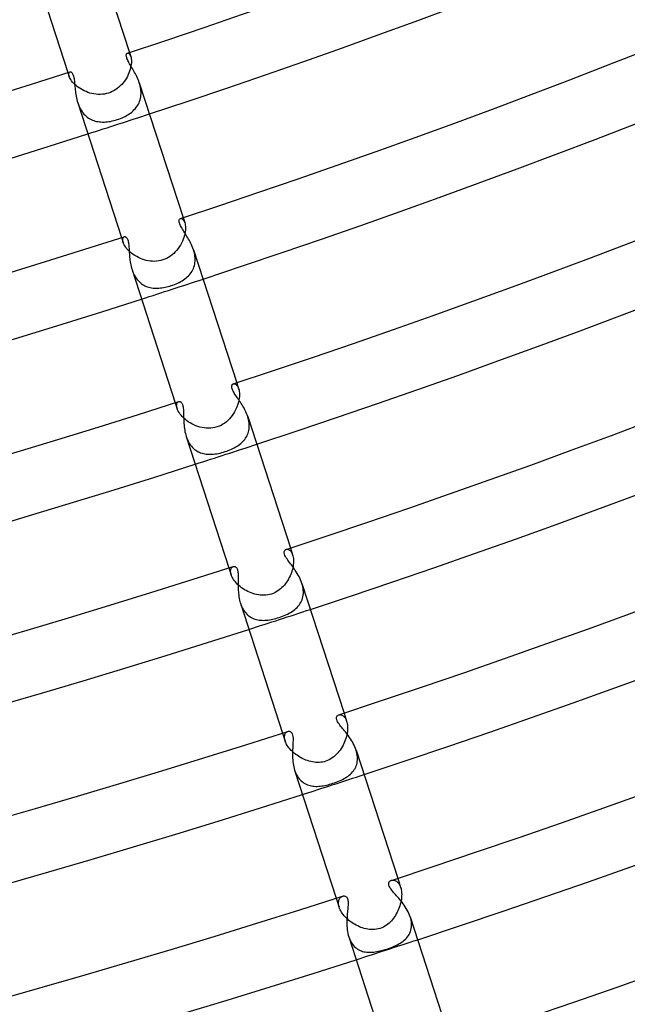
# Model space of a CAD drawing. Header units: millimetres. Extents: x -660 to 660, y -630 to 630.
# Tile 50 of 125: x 154 to 191, y -546 to -485. Entities that reach past the tile are written whole.
import ezdxf

# ---------------------------------------------------------------- set-up
doc = ezdxf.new("R2010")
doc.units = ezdxf.units.MM
doc.layers.add('HIDDEN', color=7, linetype='Continuous')
doc.layers.add('THICK', color=7, linetype='Continuous')

msp = doc.modelspace()

# ---------------------------------------------------------------- linework, layer by layer
at = {"layer": 'HIDDEN'}
for p, q in [((160.376, -487.55), (160.405, -487.546)), ((160.405, -487.546), (160.436, -487.553)), ((160.436, -487.553), (160.468, -487.572)), ((160.468, -487.572), (160.5, -487.601)), ((160.5, -487.601), (160.532, -487.642)), ((160.504, -487.508), (160.585, -487.759)), ((160.532, -487.642), (160.56, -487.694)), ((160.56, -487.694), (160.585, -487.759)), ((160.585, -487.759), (160.603, -487.822)), ((160.603, -487.822), (160.616, -487.892)), ((160.616, -487.892), (160.624, -487.97)), ((160.625, -488.147), (160.616, -488.243)), ((160.624, -487.97), (160.627, -488.055)), ((160.627, -488.055), (160.625, -488.147)), ((156.7, -488.744), (156.781, -488.995)), ((156.756, -488.868), (156.757, -488.816)), ((156.757, -488.816), (156.766, -488.774)), ((156.766, -488.774), (156.782, -488.74)), ((156.782, -488.74), (156.803, -488.717)), ((156.803, -488.717), (156.828, -488.703)), ((160.476, -488.771), (160.429, -488.879)), ((160.517, -488.662), (160.476, -488.771)), ((160.551, -488.554), (160.517, -488.662)), ((160.58, -488.447), (160.551, -488.554)), ((160.601, -488.344), (160.58, -488.447)), ((160.616, -488.243), (160.601, -488.344)), ((156.763, -488.927), (156.756, -488.868)), ((156.781, -488.994), (156.763, -488.927)), ((156.804, -489.056), (156.781, -488.994)), ((156.835, -489.122), (156.804, -489.056)), ((156.875, -489.191), (156.835, -489.122)), ((156.924, -489.263), (156.875, -489.191)), ((156.981, -489.337), (156.924, -489.263)), ((157.047, -489.411), (156.981, -489.337)), ((157.12, -489.485), (157.047, -489.411)), ((160.108, -489.393), (160.027, -489.486)), ((160.183, -489.296), (160.108, -489.393)), ((160.253, -489.196), (160.183, -489.296)), ((160.318, -489.092), (160.253, -489.196)), ((160.377, -488.986), (160.318, -489.092)), ((160.429, -488.879), (160.377, -488.986)), ((161.143, -489.482), (161.114, -489.384)), ((157.202, -489.558), (157.12, -489.485)), ((157.291, -489.63), (157.202, -489.558)), ((157.386, -489.698), (157.291, -489.63)), ((157.487, -489.763), (157.386, -489.698)), ((157.593, -489.825), (157.487, -489.763)), ((157.704, -489.881), (157.593, -489.825)), ((157.82, -489.933), (157.704, -489.881)), ((157.939, -489.978), (157.82, -489.933)), ((158.061, -490.018), (157.939, -489.978)), ((158.185, -490.051), (158.061, -490.018)), ((158.312, -490.076), (158.185, -490.051)), ((159.217, -490.02), (159.09, -490.056)), ((159.331, -489.978), (159.217, -490.02)), ((159.443, -489.929), (159.331, -489.978)), ((159.551, -489.871), (159.443, -489.929)), ((159.655, -489.807), (159.551, -489.871)), ((159.755, -489.736), (159.655, -489.807)), ((159.851, -489.658), (159.755, -489.736)), ((159.941, -489.575), (159.851, -489.658)), ((160.027, -489.486), (159.941, -489.575)), ((161.169, -489.58), (161.143, -489.482)), ((161.19, -489.679), (161.169, -489.58)), ((161.206, -489.777), (161.19, -489.679)), ((161.217, -489.876), (161.206, -489.777)), ((161.222, -489.974), (161.217, -489.876)), ((161.222, -490.072), (161.222, -489.974)), ((157.309, -490.621), (157.343, -490.718)), ((158.441, -490.095), (158.312, -490.076)), ((158.57, -490.105), (158.441, -490.095)), ((158.7, -490.106), (158.57, -490.105)), ((158.831, -490.099), (158.7, -490.106)), ((158.961, -490.082), (158.831, -490.099)), ((159.09, -490.056), (158.961, -490.082)), ((161.061, -490.701), (161.101, -490.618)), ((161.101, -490.618), (161.135, -490.533)), ((161.135, -490.533), (161.164, -490.445)), ((161.164, -490.445), (161.187, -490.355)), ((161.187, -490.355), (161.205, -490.263)), ((161.205, -490.263), (161.217, -490.169)), ((161.217, -490.169), (161.222, -490.072)), ((157.343, -490.718), (157.381, -490.815)), ((157.381, -490.815), (157.423, -490.908)), ((157.423, -490.908), (157.469, -490.998)), ((157.469, -490.998), (157.518, -491.085)), ((157.518, -491.085), (157.572, -491.168)), ((157.572, -491.168), (157.63, -491.247)), ((157.63, -491.247), (157.692, -491.321)), ((160.493, -491.311), (160.572, -491.255)), ((160.572, -491.255), (160.648, -491.195)), ((160.648, -491.195), (160.72, -491.133)), ((160.72, -491.133), (160.788, -491.069)), ((160.788, -491.069), (160.852, -491.001)), ((160.852, -491.001), (160.911, -490.93)), ((160.911, -490.93), (160.966, -490.857)), ((160.966, -490.857), (161.016, -490.78)), ((161.016, -490.78), (161.061, -490.701)), ((157.692, -491.321), (157.757, -491.39)), ((157.757, -491.39), (157.826, -491.454)), ((157.826, -491.454), (157.897, -491.513)), ((157.897, -491.513), (157.972, -491.566)), ((157.972, -491.566), (158.049, -491.614)), ((158.049, -491.614), (158.13, -491.656)), ((158.13, -491.656), (158.212, -491.694)), ((158.212, -491.694), (158.296, -491.725)), ((158.296, -491.725), (158.383, -491.752)), ((158.383, -491.752), (158.471, -491.774)), ((158.471, -491.774), (158.56, -491.791)), ((158.56, -491.791), (158.651, -491.804)), ((158.651, -491.804), (158.744, -491.812)), ((158.744, -491.812), (158.838, -491.815)), ((158.838, -491.815), (158.934, -491.815)), ((158.934, -491.815), (159.032, -491.81)), ((159.032, -491.81), (159.132, -491.801)), ((159.132, -491.801), (159.233, -491.788)), ((159.233, -491.788), (159.336, -491.771)), ((159.336, -491.771), (159.44, -491.75)), ((159.44, -491.75), (159.545, -491.725)), ((159.545, -491.725), (159.649, -491.697)), ((159.649, -491.697), (159.752, -491.665)), ((159.752, -491.665), (159.853, -491.63)), ((159.853, -491.63), (159.952, -491.593)), ((159.952, -491.593), (160.049, -491.553)), ((160.049, -491.553), (160.143, -491.51)), ((160.143, -491.51), (160.235, -491.464)), ((160.235, -491.464), (160.324, -491.416)), ((160.324, -491.416), (160.41, -491.365)), ((160.41, -491.365), (160.493, -491.311)), ((163.659, -497.787), (163.691, -497.782)), ((163.691, -497.782), (163.725, -497.787)), ((163.725, -497.787), (163.762, -497.802)), ((163.762, -497.802), (163.798, -497.827)), ((163.798, -497.827), (163.834, -497.863)), ((163.826, -497.732), (163.925, -498.039)), ((163.834, -497.863), (163.868, -497.911)), ((163.868, -497.911), (163.899, -497.969)), ((163.899, -497.969), (163.925, -498.038)), ((163.925, -498.038), (163.946, -498.113)), ((163.946, -498.113), (163.961, -498.196)), ((163.967, -498.492), (163.955, -498.602)), ((163.961, -498.196), (163.97, -498.288)), ((163.972, -498.387), (163.967, -498.492)), ((163.97, -498.288), (163.972, -498.387)), ((160.022, -498.968), (160.121, -499.275)), ((160.092, -499.078), (160.1, -499.028)), ((160.093, -499.136), (160.092, -499.078)), ((160.102, -499.202), (160.093, -499.136)), ((160.1, -499.028), (160.115, -498.986)), ((160.115, -498.986), (160.135, -498.953)), ((160.135, -498.953), (160.16, -498.929)), ((160.16, -498.929), (160.189, -498.914)), ((163.781, -499.193), (163.725, -499.311)), ((163.83, -499.073), (163.781, -499.193)), ((163.873, -498.954), (163.83, -499.073)), ((163.907, -498.835), (163.873, -498.954)), ((163.935, -498.717), (163.907, -498.835)), ((163.955, -498.602), (163.935, -498.717)), ((160.121, -499.274), (160.102, -499.202)), ((160.146, -499.342), (160.121, -499.274)), ((160.18, -499.412), (160.146, -499.342)), ((160.222, -499.486), (160.18, -499.412)), ((160.273, -499.562), (160.222, -499.486)), ((160.332, -499.64), (160.273, -499.562)), ((160.4, -499.718), (160.332, -499.64)), ((160.475, -499.794), (160.4, -499.718)), ((160.558, -499.87), (160.475, -499.794)), ((163.433, -499.754), (163.345, -499.854)), ((163.516, -499.649), (163.433, -499.754)), ((163.592, -499.539), (163.516, -499.649)), ((163.661, -499.427), (163.592, -499.539)), ((163.725, -499.311), (163.661, -499.427)), ((164.501, -499.816), (164.47, -499.716)), ((160.649, -499.944), (160.558, -499.87)), ((160.745, -500.015), (160.649, -499.944)), ((160.847, -500.082), (160.745, -500.015)), ((160.954, -500.145), (160.847, -500.082)), ((161.065, -500.203), (160.954, -500.145)), ((161.181, -500.255), (161.065, -500.203)), ((161.3, -500.302), (161.181, -500.255)), ((161.422, -500.343), (161.3, -500.302)), ((161.546, -500.378), (161.422, -500.343)), ((161.673, -500.405), (161.546, -500.378)), ((161.801, -500.424), (161.673, -500.405)), ((162.448, -500.39), (162.319, -500.416)), ((162.575, -500.354), (162.448, -500.39)), ((162.698, -500.308), (162.575, -500.354)), ((162.819, -500.253), (162.698, -500.308)), ((162.935, -500.189), (162.819, -500.253)), ((163.045, -500.116), (162.935, -500.189)), ((163.151, -500.035), (163.045, -500.116)), ((163.251, -499.948), (163.151, -500.035)), ((163.345, -499.854), (163.251, -499.948)), ((164.526, -499.917), (164.501, -499.816)), ((164.547, -500.018), (164.526, -499.917)), ((164.562, -500.119), (164.547, -500.018)), ((164.571, -500.219), (164.562, -500.119)), ((164.575, -500.32), (164.571, -500.219)), ((164.572, -500.419), (164.575, -500.32)), ((160.667, -500.953), (160.7, -501.048)), ((161.93, -500.435), (161.801, -500.424)), ((162.06, -500.438), (161.93, -500.435)), ((162.19, -500.431), (162.06, -500.438)), ((162.319, -500.416), (162.19, -500.431)), ((164.381, -501.044), (164.426, -500.963)), ((164.426, -500.963), (164.465, -500.879)), ((164.465, -500.879), (164.499, -500.792)), ((164.499, -500.792), (164.526, -500.702)), ((164.526, -500.702), (164.548, -500.61)), ((164.548, -500.61), (164.563, -500.515)), ((164.563, -500.515), (164.572, -500.419)), ((160.7, -501.048), (160.737, -501.141)), ((160.737, -501.141), (160.777, -501.232)), ((160.777, -501.232), (160.822, -501.319)), ((160.822, -501.319), (160.872, -501.404)), ((160.872, -501.404), (160.924, -501.484)), ((160.924, -501.484), (160.981, -501.56)), ((160.981, -501.56), (161.041, -501.63)), ((161.041, -501.63), (161.104, -501.696)), ((163.768, -501.637), (163.852, -501.583)), ((163.852, -501.583), (163.933, -501.526)), ((163.933, -501.526), (164.011, -501.466)), ((164.011, -501.466), (164.084, -501.403)), ((164.084, -501.403), (164.152, -501.337)), ((164.152, -501.337), (164.217, -501.269)), ((164.217, -501.269), (164.277, -501.197)), ((164.277, -501.197), (164.332, -501.122)), ((164.332, -501.122), (164.381, -501.044)), ((161.104, -501.696), (161.171, -501.757)), ((161.171, -501.757), (161.241, -501.814)), ((161.241, -501.814), (161.313, -501.864)), ((161.313, -501.864), (161.388, -501.91)), ((161.388, -501.91), (161.465, -501.95)), ((161.465, -501.95), (161.545, -501.985)), ((161.545, -501.985), (161.626, -502.015)), ((161.626, -502.015), (161.709, -502.041)), ((161.709, -502.041), (161.795, -502.061)), ((161.795, -502.061), (161.881, -502.077)), ((161.881, -502.077), (161.969, -502.089)), ((161.969, -502.089), (162.059, -502.097)), ((162.059, -502.097), (162.149, -502.1)), ((162.149, -502.1), (162.241, -502.1)), ((162.241, -502.1), (162.333, -502.095)), ((162.333, -502.095), (162.427, -502.087)), ((162.427, -502.087), (162.521, -502.076)), ((162.521, -502.076), (162.616, -502.061)), ((162.616, -502.061), (162.711, -502.043)), ((162.711, -502.043), (162.806, -502.022)), ((162.806, -502.022), (162.902, -501.998)), ((162.902, -501.998), (162.997, -501.972)), ((162.997, -501.972), (163.091, -501.943)), ((163.091, -501.943), (163.195, -501.907)), ((163.195, -501.907), (163.297, -501.869)), ((163.297, -501.869), (163.397, -501.828)), ((163.397, -501.828), (163.494, -501.784)), ((163.494, -501.784), (163.588, -501.738)), ((163.588, -501.738), (163.679, -501.689)), ((163.679, -501.689), (163.768, -501.637)), ((166.935, -508.026), (166.975, -508.019)), ((166.975, -508.019), (167.019, -508.024)), ((167.019, -508.024), (167.064, -508.041)), ((167.064, -508.041), (167.11, -508.071)), ((167.11, -508.071), (167.155, -508.114)), ((167.148, -507.956), (167.267, -508.322)), ((167.155, -508.114), (167.197, -508.17)), ((167.197, -508.17), (167.234, -508.239)), ((167.234, -508.239), (167.267, -508.321)), ((167.267, -508.321), (167.289, -508.402)), ((167.302, -508.913), (167.282, -509.031)), ((167.289, -508.402), (167.305, -508.49)), ((167.313, -508.799), (167.302, -508.913)), ((167.305, -508.49), (167.315, -508.586)), ((167.318, -508.689), (167.313, -508.799)), ((167.315, -508.586), (167.318, -508.689)), ((163.344, -509.192), (163.463, -509.558)), ((163.429, -509.345), (163.436, -509.288)), ((163.431, -509.409), (163.429, -509.345)), ((163.442, -509.48), (163.431, -509.409)), ((163.436, -509.288), (163.45, -509.238)), ((163.462, -509.558), (163.442, -509.48)), ((163.45, -509.238), (163.47, -509.197)), ((163.47, -509.197), (163.495, -509.163)), ((163.495, -509.163), (163.524, -509.139)), ((163.524, -509.139), (163.557, -509.124)), ((167.131, -509.515), (167.075, -509.634)), ((167.179, -509.393), (167.131, -509.515)), ((167.221, -509.272), (167.179, -509.393)), ((167.255, -509.15), (167.221, -509.272)), ((167.282, -509.031), (167.255, -509.15)), ((163.491, -509.634), (163.462, -509.558)), ((163.529, -509.713), (163.491, -509.634)), ((163.576, -509.795), (163.529, -509.713)), ((163.633, -509.879), (163.576, -509.795)), ((163.699, -509.964), (163.633, -509.879)), ((163.774, -510.048), (163.699, -509.964)), ((163.856, -510.131), (163.774, -510.048)), ((163.947, -510.212), (163.856, -510.131)), ((166.789, -510.082), (166.702, -510.184)), ((166.87, -509.976), (166.789, -510.082)), ((166.945, -509.866), (166.87, -509.976)), ((167.013, -509.752), (166.945, -509.866)), ((167.075, -509.634), (167.013, -509.752)), ((167.856, -510.141), (167.826, -510.044)), ((167.88, -510.239), (167.856, -510.141)), ((164.045, -510.29), (163.947, -510.212)), ((164.149, -510.364), (164.045, -510.29)), ((164.258, -510.434), (164.149, -510.364)), ((164.373, -510.499), (164.258, -510.434)), ((164.491, -510.558), (164.373, -510.499)), ((164.614, -510.611), (164.491, -510.558)), ((164.739, -510.657), (164.614, -510.611)), ((164.868, -510.697), (164.739, -510.657)), ((164.999, -510.729), (164.868, -510.697)), ((165.131, -510.752), (164.999, -510.729)), ((165.265, -510.767), (165.131, -510.752)), ((165.4, -510.773), (165.265, -510.767)), ((165.535, -510.769), (165.4, -510.773)), ((165.669, -510.754), (165.535, -510.769)), ((165.802, -510.729), (165.669, -510.754)), ((165.934, -510.692), (165.802, -510.729)), ((166.058, -510.646), (165.934, -510.692)), ((166.178, -510.59), (166.058, -510.646)), ((166.294, -510.525), (166.178, -510.59)), ((166.404, -510.45), (166.294, -510.525)), ((166.509, -510.368), (166.404, -510.45)), ((166.609, -510.279), (166.509, -510.368)), ((166.702, -510.184), (166.609, -510.279)), ((167.9, -510.336), (167.88, -510.239)), ((167.914, -510.432), (167.9, -510.336)), ((167.922, -510.529), (167.914, -510.432)), ((167.914, -510.811), (167.922, -510.719)), ((167.925, -510.624), (167.922, -510.529)), ((167.922, -510.719), (167.925, -510.624)), ((164.022, -511.281), (164.056, -511.377)), ((164.056, -511.377), (164.094, -511.471)), ((167.695, -511.388), (167.742, -511.314)), ((167.742, -511.314), (167.784, -511.236)), ((167.784, -511.236), (167.821, -511.156)), ((167.821, -511.156), (167.853, -511.074)), ((167.853, -511.074), (167.879, -510.989)), ((167.879, -510.989), (167.899, -510.901)), ((167.899, -510.901), (167.914, -510.811)), ((164.094, -511.471), (164.135, -511.562)), ((164.135, -511.562), (164.181, -511.649)), ((164.181, -511.649), (164.231, -511.731)), ((164.231, -511.731), (164.284, -511.81)), ((164.284, -511.81), (164.342, -511.884)), ((164.342, -511.884), (164.404, -511.954)), ((164.404, -511.954), (164.469, -512.018)), ((166.909, -512.023), (166.998, -511.978)), ((166.998, -511.978), (167.084, -511.93)), ((167.084, -511.93), (167.166, -511.88)), ((167.166, -511.88), (167.246, -511.828)), ((167.246, -511.828), (167.322, -511.773)), ((167.322, -511.773), (167.394, -511.715)), ((167.394, -511.715), (167.463, -511.655)), ((167.463, -511.655), (167.527, -511.593)), ((167.527, -511.593), (167.587, -511.527)), ((167.587, -511.527), (167.644, -511.459)), ((167.644, -511.459), (167.695, -511.388)), ((164.469, -512.018), (164.536, -512.076)), ((164.536, -512.076), (164.607, -512.129)), ((164.607, -512.129), (164.68, -512.177)), ((164.68, -512.177), (164.756, -512.22)), ((164.756, -512.22), (164.835, -512.257)), ((164.835, -512.257), (164.915, -512.289)), ((164.915, -512.289), (164.998, -512.316)), ((164.998, -512.316), (165.082, -512.338)), ((165.082, -512.338), (165.168, -512.356)), ((165.168, -512.356), (165.255, -512.369)), ((165.255, -512.369), (165.344, -512.377)), ((165.344, -512.377), (165.434, -512.382)), ((165.434, -512.382), (165.526, -512.382)), ((165.526, -512.382), (165.619, -512.379)), ((165.619, -512.379), (165.715, -512.371)), ((165.715, -512.371), (165.813, -512.36)), ((165.813, -512.36), (165.912, -512.345)), ((165.912, -512.345), (166.014, -512.326)), ((166.014, -512.326), (166.117, -512.304)), ((166.117, -512.304), (166.221, -512.278)), ((166.221, -512.278), (166.326, -512.248)), ((166.326, -512.248), (166.429, -512.216)), ((166.429, -512.216), (166.529, -512.182)), ((166.529, -512.182), (166.628, -512.146)), ((166.628, -512.146), (166.724, -512.107)), ((166.724, -512.107), (166.818, -512.066)), ((166.818, -512.066), (166.909, -512.023)), ((170.205, -518.267), (170.238, -518.259)), ((170.238, -518.259), (170.273, -518.258)), ((170.273, -518.258), (170.309, -518.263)), ((170.309, -518.263), (170.346, -518.274)), ((170.346, -518.274), (170.383, -518.292)), ((170.383, -518.292), (170.421, -518.316)), ((170.421, -518.316), (170.457, -518.347)), ((170.457, -518.347), (170.492, -518.385)), ((170.47, -518.18), (170.609, -518.608)), ((170.492, -518.385), (170.525, -518.43)), ((170.525, -518.43), (170.557, -518.483)), ((170.557, -518.483), (170.585, -518.542)), ((170.585, -518.542), (170.609, -518.608)), ((170.609, -518.608), (170.629, -518.678)), ((170.629, -518.678), (170.645, -518.754)), ((170.638, -519.302), (170.619, -519.404)), ((170.652, -519.203), (170.638, -519.302)), ((170.645, -518.754), (170.656, -518.835)), ((170.661, -519.106), (170.652, -519.203)), ((170.656, -518.835), (170.663, -518.922)), ((170.664, -519.012), (170.661, -519.106)), ((170.663, -518.922), (170.664, -519.012)), ((166.666, -519.416), (166.805, -519.844)), ((166.768, -519.594), (166.774, -519.542)), ((166.768, -519.65), (166.768, -519.594)), ((166.773, -519.711), (166.768, -519.65)), ((166.785, -519.776), (166.773, -519.711)), ((166.774, -519.542), (166.786, -519.496)), ((166.805, -519.844), (166.785, -519.776)), ((166.786, -519.496), (166.802, -519.454)), ((166.802, -519.454), (166.822, -519.418)), ((166.83, -519.914), (166.805, -519.844)), ((166.822, -519.418), (166.845, -519.388)), ((166.863, -519.986), (166.83, -519.914)), ((166.845, -519.388), (166.872, -519.363)), ((166.872, -519.363), (166.9, -519.344)), ((166.9, -519.344), (166.931, -519.331)), ((170.449, -519.913), (170.401, -520.013)), ((170.492, -519.813), (170.449, -519.913)), ((170.531, -519.711), (170.492, -519.813)), ((170.565, -519.609), (170.531, -519.711)), ((170.595, -519.506), (170.565, -519.609)), ((170.619, -519.404), (170.595, -519.506)), ((166.902, -520.059), (166.863, -519.986)), ((166.949, -520.134), (166.902, -520.059)), ((167.002, -520.21), (166.949, -520.134)), ((167.062, -520.286), (167.002, -520.21)), ((167.129, -520.361), (167.062, -520.286)), ((167.201, -520.434), (167.129, -520.361)), ((167.278, -520.506), (167.201, -520.434)), ((167.361, -520.576), (167.278, -520.506)), ((170.095, -520.476), (170.022, -520.558)), ((170.165, -520.389), (170.095, -520.476)), ((170.23, -520.299), (170.165, -520.389)), ((170.291, -520.206), (170.23, -520.299)), ((170.348, -520.111), (170.291, -520.206)), ((170.401, -520.013), (170.348, -520.111)), ((171.213, -520.478), (171.182, -520.371)), ((171.239, -520.585), (171.213, -520.478)), ((167.448, -520.643), (167.361, -520.576)), ((167.54, -520.707), (167.448, -520.643)), ((167.635, -520.768), (167.54, -520.707)), ((167.734, -520.824), (167.635, -520.768)), ((167.836, -520.877), (167.734, -520.824)), ((167.94, -520.925), (167.836, -520.877)), ((168.046, -520.968), (167.94, -520.925)), ((168.155, -521.007), (168.046, -520.968)), ((168.266, -521.04), (168.155, -521.007)), ((168.378, -521.067), (168.266, -521.04)), ((168.492, -521.088), (168.378, -521.067)), ((168.606, -521.103), (168.492, -521.088)), ((168.721, -521.111), (168.606, -521.103)), ((168.837, -521.112), (168.721, -521.111)), ((168.953, -521.105), (168.837, -521.112)), ((169.068, -521.09), (168.953, -521.105)), ((169.182, -521.066), (169.068, -521.09)), ((169.294, -521.034), (169.182, -521.066)), ((169.397, -520.997), (169.294, -521.034)), ((169.498, -520.952), (169.397, -520.997)), ((169.595, -520.901), (169.498, -520.952)), ((169.688, -520.843), (169.595, -520.901)), ((169.778, -520.779), (169.688, -520.843)), ((169.863, -520.71), (169.778, -520.779)), ((169.945, -520.637), (169.863, -520.71)), ((170.022, -520.558), (169.945, -520.637)), ((171.258, -520.691), (171.239, -520.585)), ((171.247, -521.202), (171.264, -521.104)), ((171.27, -520.797), (171.258, -520.691)), ((171.264, -521.104), (171.273, -521.004)), ((171.275, -520.901), (171.27, -520.797)), ((171.273, -521.004), (171.275, -520.901)), ((167.378, -521.607), (167.411, -521.704)), ((167.411, -521.704), (167.45, -521.797)), ((170.948, -521.794), (171.009, -521.72)), ((171.009, -521.72), (171.064, -521.642)), ((171.064, -521.642), (171.113, -521.561)), ((171.113, -521.561), (171.157, -521.476)), ((171.157, -521.476), (171.194, -521.388)), ((171.194, -521.388), (171.224, -521.297)), ((171.224, -521.297), (171.247, -521.202)), ((167.45, -521.797), (167.492, -521.888)), ((167.492, -521.888), (167.539, -521.974)), ((167.539, -521.974), (167.59, -522.057)), ((167.59, -522.057), (167.645, -522.134)), ((167.645, -522.134), (167.704, -522.206)), ((167.704, -522.206), (167.766, -522.273)), ((167.766, -522.273), (167.831, -522.334)), ((167.831, -522.334), (167.9, -522.391)), ((170.091, -522.365), (170.194, -522.32)), ((170.194, -522.32), (170.294, -522.273)), ((170.294, -522.273), (170.39, -522.223)), ((170.39, -522.223), (170.483, -522.17)), ((170.483, -522.17), (170.572, -522.115)), ((170.572, -522.115), (170.656, -522.057)), ((170.656, -522.057), (170.736, -521.996)), ((170.736, -521.996), (170.812, -521.932)), ((170.812, -521.932), (170.882, -521.864)), ((170.882, -521.864), (170.948, -521.794)), ((167.9, -522.391), (167.972, -522.441)), ((167.972, -522.441), (168.047, -522.486)), ((168.047, -522.486), (168.123, -522.525)), ((168.123, -522.525), (168.202, -522.559)), ((168.202, -522.559), (168.283, -522.588)), ((168.283, -522.588), (168.366, -522.612)), ((168.366, -522.612), (168.451, -522.631)), ((168.451, -522.631), (168.537, -522.645)), ((168.537, -522.645), (168.625, -522.655)), ((168.625, -522.655), (168.714, -522.66)), ((168.714, -522.66), (168.805, -522.662)), ((168.805, -522.662), (168.897, -522.659)), ((168.897, -522.659), (168.99, -522.653)), ((168.99, -522.653), (169.085, -522.643)), ((169.085, -522.643), (169.18, -522.629)), ((169.18, -522.629), (169.276, -522.612)), ((169.276, -522.612), (169.373, -522.593)), ((169.373, -522.593), (169.471, -522.57)), ((169.471, -522.57), (169.57, -522.544)), ((169.57, -522.544), (169.668, -522.516)), ((169.668, -522.516), (169.766, -522.486)), ((169.766, -522.486), (169.877, -522.448)), ((169.877, -522.448), (169.985, -522.408)), ((169.985, -522.408), (170.091, -522.365)), ((173.792, -528.404), (173.952, -528.897)), ((173.468, -528.51), (173.503, -528.502)), ((173.503, -528.502), (173.541, -528.499)), ((173.541, -528.499), (173.581, -528.501)), ((173.581, -528.501), (173.622, -528.51)), ((173.622, -528.51), (173.664, -528.525)), ((173.664, -528.525), (173.706, -528.547)), ((173.706, -528.547), (173.747, -528.576)), ((173.747, -528.576), (173.787, -528.612)), ((173.787, -528.612), (173.826, -528.654)), ((173.826, -528.654), (173.862, -528.704)), ((173.862, -528.704), (173.895, -528.761)), ((173.895, -528.761), (173.926, -528.826)), ((173.926, -528.826), (173.952, -528.897)), ((173.952, -528.897), (173.974, -528.974)), ((173.974, -528.974), (173.991, -529.057)), ((173.991, -529.057), (174.003, -529.145)), ((169.987, -529.64), (170.148, -530.134)), ((170.149, -529.688), (170.17, -529.65)), ((170.17, -529.65), (170.194, -529.618)), ((170.194, -529.618), (170.221, -529.59)), ((170.221, -529.59), (170.25, -529.567)), ((170.25, -529.567), (170.28, -529.548)), ((170.28, -529.548), (170.312, -529.535)), ((173.982, -529.647), (173.962, -529.754)), ((173.998, -529.541), (173.982, -529.647)), ((174.007, -529.438), (173.998, -529.541)), ((174.003, -529.145), (174.01, -529.238)), ((174.012, -529.336), (174.007, -529.438)), ((174.01, -529.238), (174.012, -529.336)), ((170.107, -529.88), (170.11, -529.826)), ((170.108, -529.939), (170.107, -529.88)), ((170.115, -530), (170.108, -529.939)), ((170.11, -529.826), (170.119, -529.776)), ((170.128, -530.065), (170.115, -530)), ((170.119, -529.776), (170.132, -529.729)), ((170.148, -530.133), (170.128, -530.065)), ((170.132, -529.729), (170.149, -529.688)), ((170.172, -530.2), (170.148, -530.133)), ((170.202, -530.269), (170.172, -530.2)), ((170.238, -530.339), (170.202, -530.269)), ((173.826, -530.185), (173.779, -530.291)), ((173.867, -530.078), (173.826, -530.185)), ((173.904, -529.971), (173.867, -530.078)), ((173.935, -529.862), (173.904, -529.971)), ((173.962, -529.754), (173.935, -529.862)), ((170.28, -530.41), (170.238, -530.339)), ((170.327, -530.482), (170.28, -530.41)), ((170.38, -530.553), (170.327, -530.482)), ((170.439, -530.625), (170.38, -530.553)), ((170.502, -530.695), (170.439, -530.625)), ((170.57, -530.763), (170.502, -530.695)), ((170.642, -530.83), (170.57, -530.763)), ((170.717, -530.895), (170.642, -530.83)), ((173.404, -530.871), (173.326, -530.955)), ((173.478, -530.782), (173.404, -530.871)), ((173.547, -530.69), (173.478, -530.782)), ((173.612, -530.594), (173.547, -530.69)), ((173.672, -530.496), (173.612, -530.594)), ((173.728, -530.394), (173.672, -530.496)), ((173.779, -530.291), (173.728, -530.394)), ((174.566, -530.795), (174.535, -530.693)), ((174.59, -530.898), (174.566, -530.795)), ((170.797, -530.958), (170.717, -530.895)), ((170.88, -531.018), (170.797, -530.958)), ((170.966, -531.075), (170.88, -531.018)), ((171.054, -531.129), (170.966, -531.075)), ((171.145, -531.18), (171.054, -531.129)), ((171.239, -531.227), (171.145, -531.18)), ((171.334, -531.271), (171.239, -531.227)), ((171.43, -531.31), (171.334, -531.271)), ((171.529, -531.346), (171.43, -531.31)), ((171.628, -531.377), (171.529, -531.346)), ((171.729, -531.403), (171.628, -531.377)), ((171.831, -531.425), (171.729, -531.403)), ((171.934, -531.441), (171.831, -531.425)), ((172.038, -531.452), (171.934, -531.441)), ((172.142, -531.456), (172.038, -531.452)), ((172.246, -531.455), (172.142, -531.456)), ((172.35, -531.447), (172.246, -531.455)), ((172.453, -531.433), (172.35, -531.447)), ((172.556, -531.411), (172.453, -531.433)), ((172.656, -531.382), (172.556, -531.411)), ((172.764, -531.342), (172.656, -531.382)), ((172.868, -531.295), (172.764, -531.342)), ((172.968, -531.24), (172.868, -531.295)), ((173.064, -531.178), (172.968, -531.24)), ((173.156, -531.109), (173.064, -531.178)), ((173.243, -531.035), (173.156, -531.109)), ((173.326, -530.955), (173.243, -531.035)), ((174.575, -531.578), (174.598, -531.488)), ((174.609, -531.001), (174.59, -530.898)), ((174.598, -531.488), (174.614, -531.395)), ((174.62, -531.102), (174.609, -531.001)), ((174.614, -531.395), (174.623, -531.299)), ((174.625, -531.202), (174.62, -531.102)), ((174.623, -531.299), (174.625, -531.202)), ((170.732, -531.93), (170.767, -532.03)), ((170.767, -532.03), (170.807, -532.127)), ((174.255, -532.116), (174.316, -532.049)), ((174.316, -532.049), (174.373, -531.979)), ((174.373, -531.979), (174.425, -531.905)), ((174.425, -531.905), (174.471, -531.828)), ((174.471, -531.828), (174.512, -531.748)), ((174.512, -531.748), (174.547, -531.665)), ((174.547, -531.665), (174.575, -531.578)), ((170.807, -532.127), (170.852, -532.219)), ((170.852, -532.219), (170.901, -532.306)), ((170.901, -532.306), (170.955, -532.389)), ((170.955, -532.389), (171.013, -532.466)), ((171.013, -532.466), (171.076, -532.538)), ((171.076, -532.538), (171.142, -532.603)), ((171.142, -532.603), (171.212, -532.662)), ((171.212, -532.662), (171.284, -532.716)), ((171.284, -532.716), (171.36, -532.763)), ((173.101, -532.75), (173.207, -532.714)), ((173.207, -532.714), (173.312, -532.676)), ((173.312, -532.676), (173.414, -532.636)), ((173.414, -532.636), (173.514, -532.594)), ((173.514, -532.594), (173.611, -532.55)), ((173.611, -532.55), (173.704, -532.504)), ((173.704, -532.504), (173.794, -532.456)), ((173.794, -532.456), (173.881, -532.406)), ((173.881, -532.406), (173.964, -532.354)), ((173.964, -532.354), (174.043, -532.299)), ((174.043, -532.299), (174.118, -532.241)), ((174.118, -532.241), (174.188, -532.18)), ((174.188, -532.18), (174.255, -532.116)), ((171.36, -532.763), (171.438, -532.804)), ((171.438, -532.804), (171.519, -532.839)), ((171.519, -532.839), (171.602, -532.869)), ((171.602, -532.869), (171.686, -532.893)), ((171.686, -532.893), (171.772, -532.911)), ((171.772, -532.911), (171.86, -532.925)), ((171.86, -532.925), (171.948, -532.934)), ((171.948, -532.934), (172.038, -532.938)), ((172.038, -532.938), (172.129, -532.938)), ((172.129, -532.938), (172.221, -532.934)), ((172.221, -532.934), (172.314, -532.926)), ((172.314, -532.926), (172.409, -532.915)), ((172.409, -532.915), (172.505, -532.9)), ((172.505, -532.9), (172.602, -532.882)), ((172.602, -532.882), (172.701, -532.861)), ((172.701, -532.861), (172.8, -532.837)), ((172.8, -532.837), (172.9, -532.81)), ((172.9, -532.81), (173.001, -532.781)), ((173.001, -532.781), (173.101, -532.75)), ((176.722, -538.756), (176.762, -538.746)), ((176.762, -538.746), (176.804, -538.742)), ((176.804, -538.742), (176.848, -538.742)), ((176.848, -538.742), (176.894, -538.749)), ((176.894, -538.749), (176.94, -538.762)), ((176.94, -538.762), (176.987, -538.782)), ((176.987, -538.782), (177.033, -538.809)), ((177.033, -538.809), (177.078, -538.842)), ((177.114, -538.628), (177.296, -539.19)), ((177.078, -538.842), (177.121, -538.882)), ((177.121, -538.882), (177.162, -538.929)), ((177.162, -538.929), (177.201, -538.984)), ((177.201, -538.984), (177.237, -539.046)), ((177.237, -539.046), (177.269, -539.115)), ((177.269, -539.115), (177.296, -539.19)), ((177.296, -539.19), (177.318, -539.266)), ((177.318, -539.266), (177.336, -539.349)), ((177.336, -539.349), (177.349, -539.436)), ((173.309, -539.864), (173.492, -540.426)), ((173.46, -540.035), (173.474, -539.984)), ((173.474, -539.984), (173.492, -539.937)), ((173.492, -539.937), (173.514, -539.894)), ((173.514, -539.894), (173.54, -539.856)), ((173.54, -539.856), (173.568, -539.822)), ((173.568, -539.822), (173.6, -539.794)), ((173.6, -539.794), (173.632, -539.77)), ((173.632, -539.77), (173.667, -539.751)), ((173.667, -539.751), (173.702, -539.737)), ((177.322, -540.025), (177.3, -540.129)), ((177.339, -539.922), (177.322, -540.025)), ((177.351, -539.82), (177.339, -539.922)), ((177.349, -539.436), (177.357, -539.528)), ((177.358, -539.72), (177.351, -539.82)), ((177.357, -539.528), (177.36, -539.623)), ((177.36, -539.623), (177.358, -539.72)), ((173.447, -540.151), (173.451, -540.091)), ((173.449, -540.215), (173.447, -540.151)), ((173.457, -540.282), (173.449, -540.215)), ((173.451, -540.091), (173.46, -540.035)), ((173.471, -540.352), (173.457, -540.282)), ((173.492, -540.425), (173.471, -540.352)), ((173.518, -540.498), (173.492, -540.425)), ((173.551, -540.572), (173.518, -540.498)), ((173.589, -540.647), (173.551, -540.572)), ((177.126, -540.639), (177.079, -540.736)), ((177.169, -540.539), (177.126, -540.639)), ((177.208, -540.438), (177.169, -540.539)), ((177.243, -540.335), (177.208, -540.438)), ((177.274, -540.232), (177.243, -540.335)), ((177.3, -540.129), (177.274, -540.232)), ((173.634, -540.722), (173.589, -540.647)), ((173.684, -540.798), (173.634, -540.722)), ((173.74, -540.874), (173.684, -540.798)), ((173.802, -540.949), (173.74, -540.874)), ((173.869, -541.024), (173.802, -540.949)), ((173.941, -541.096), (173.869, -541.024)), ((174.016, -541.166), (173.941, -541.096)), ((174.096, -541.234), (174.016, -541.166)), ((174.179, -541.3), (174.096, -541.234)), ((176.794, -541.179), (176.727, -541.256)), ((176.857, -541.097), (176.794, -541.179)), ((176.917, -541.012), (176.857, -541.097)), ((176.974, -540.923), (176.917, -541.012)), ((177.028, -540.831), (176.974, -540.923)), ((177.079, -540.736), (177.028, -540.831)), ((177.92, -541.12), (177.889, -541.013)), ((177.945, -541.228), (177.92, -541.12)), ((177.962, -541.335), (177.945, -541.228)), ((174.266, -541.362), (174.179, -541.3)), ((174.356, -541.422), (174.266, -541.362)), ((174.448, -541.479), (174.356, -541.422)), ((174.543, -541.531), (174.448, -541.479)), ((174.641, -541.581), (174.543, -541.531)), ((174.74, -541.626), (174.641, -541.581)), ((174.841, -541.666), (174.74, -541.626)), ((174.944, -541.702), (174.841, -541.666)), ((175.047, -541.734), (174.944, -541.702)), ((175.153, -541.76), (175.047, -541.734)), ((175.26, -541.781), (175.153, -541.76)), ((175.367, -541.796), (175.26, -541.781)), ((175.476, -541.805), (175.367, -541.796)), ((175.585, -541.807), (175.476, -541.805)), ((175.694, -541.801), (175.585, -541.807)), ((175.804, -541.788), (175.694, -541.801)), ((175.913, -541.766), (175.804, -541.788)), ((176.021, -541.736), (175.913, -541.766)), ((176.126, -541.697), (176.021, -541.736)), ((176.229, -541.649), (176.126, -541.697)), ((176.326, -541.595), (176.229, -541.649)), ((176.418, -541.535), (176.326, -541.595)), ((176.504, -541.47), (176.418, -541.535)), ((176.584, -541.401), (176.504, -541.47)), ((176.658, -541.33), (176.584, -541.401)), ((176.727, -541.256), (176.658, -541.33)), ((177.903, -541.929), (177.932, -541.838)), ((177.932, -541.838), (177.953, -541.743)), ((177.953, -541.743), (177.967, -541.644)), ((177.972, -541.44), (177.962, -541.335)), ((177.967, -541.644), (177.973, -541.543)), ((177.973, -541.543), (177.972, -541.44)), ((174.085, -542.25), (174.12, -542.349)), ((174.12, -542.349), (174.16, -542.444)), ((174.16, -542.444), (174.205, -542.535)), ((177.443, -542.526), (177.52, -542.464)), ((177.52, -542.464), (177.592, -542.399)), ((177.592, -542.399), (177.659, -542.33)), ((177.659, -542.33), (177.72, -542.257)), ((177.72, -542.257), (177.776, -542.181)), ((177.776, -542.181), (177.825, -542.101)), ((177.825, -542.101), (177.867, -542.017)), ((177.867, -542.017), (177.903, -541.929)), ((174.205, -542.535), (174.254, -542.621)), ((174.254, -542.621), (174.308, -542.701)), ((174.308, -542.701), (174.366, -542.776)), ((174.366, -542.776), (174.427, -542.844)), ((174.427, -542.844), (174.493, -542.906)), ((174.493, -542.906), (174.561, -542.963)), ((174.561, -542.963), (174.633, -543.013)), ((174.633, -543.013), (174.707, -543.057)), ((174.707, -543.057), (174.783, -543.095)), ((176.112, -543.102), (176.219, -543.073)), ((176.219, -543.073), (176.327, -543.041)), ((176.327, -543.041), (176.434, -543.008)), ((176.434, -543.008), (176.551, -542.968)), ((176.551, -542.968), (176.666, -542.927)), ((176.666, -542.927), (176.777, -542.884)), ((176.777, -542.884), (176.885, -542.84)), ((176.885, -542.84), (176.989, -542.793)), ((176.989, -542.793), (177.089, -542.745)), ((177.089, -542.745), (177.184, -542.694)), ((177.184, -542.694), (177.275, -542.641)), ((177.275, -542.641), (177.362, -542.585)), ((177.362, -542.585), (177.443, -542.526)), ((174.783, -543.095), (174.862, -543.127)), ((174.862, -543.127), (174.943, -543.154)), ((174.943, -543.154), (175.025, -543.175)), ((175.025, -543.175), (175.109, -543.192)), ((175.109, -543.192), (175.194, -543.203)), ((175.194, -543.203), (175.28, -543.21)), ((175.28, -543.21), (175.367, -543.212)), ((175.367, -543.212), (175.455, -543.21)), ((175.455, -543.21), (175.543, -543.205)), ((175.543, -543.205), (175.631, -543.196)), ((175.631, -543.196), (175.721, -543.184)), ((175.721, -543.184), (175.813, -543.169)), ((175.813, -543.169), (175.91, -543.15)), ((175.91, -543.15), (176.009, -543.128)), ((176.009, -543.128), (176.112, -543.102))]:
    msp.add_line(p, q, dxfattribs=at)
for radius, start, end in [(517.25, 287.77844, 288.22157), (528, 287.78297, 288.21704), (538.75, 287.78732, 288.21269), (549.5, 287.79145, 288.20856), (560.25, 287.79546, 288.20455), (571, 287.7993, 288.20071)]:
    msp.add_arc((0, 0), radius, start, end, dxfattribs=at)
at = {"layer": 'THICK'}
for p, q in [((157.756, -479.051), (160.504, -487.508)), ((153.952, -480.287), (156.7, -488.744)), ((160.317, -487.622), (160.327, -487.596)), ((160.327, -487.596), (160.341, -487.575)), ((160.341, -487.575), (160.357, -487.56)), ((160.357, -487.56), (160.376, -487.55)), ((160.31, -487.69), (160.311, -487.653)), ((160.314, -487.731), (160.31, -487.69)), ((160.311, -487.653), (160.317, -487.622)), ((160.322, -487.777), (160.314, -487.731)), ((160.335, -487.827), (160.322, -487.777)), ((160.354, -487.882), (160.335, -487.827)), ((160.378, -487.941), (160.354, -487.882)), ((160.407, -488.004), (160.378, -487.941)), ((160.44, -488.068), (160.407, -488.004)), ((160.475, -488.135), (160.44, -488.068)), ((160.514, -488.204), (160.475, -488.135)), ((160.555, -488.275), (160.514, -488.204)), ((156.828, -488.703), (156.846, -488.7)), ((156.846, -488.7), (156.866, -488.701)), ((156.866, -488.701), (156.887, -488.707)), ((156.887, -488.707), (156.907, -488.719)), ((156.907, -488.719), (156.928, -488.736)), ((156.928, -488.736), (156.949, -488.758)), ((156.949, -488.758), (156.97, -488.788)), ((156.97, -488.788), (156.991, -488.824)), ((156.991, -488.824), (157.011, -488.868)), ((160.597, -488.347), (160.555, -488.275)), ((160.641, -488.421), (160.597, -488.347)), ((160.686, -488.497), (160.641, -488.421)), ((160.732, -488.575), (160.686, -488.497)), ((160.779, -488.656), (160.732, -488.575)), ((160.825, -488.74), (160.779, -488.656)), ((160.871, -488.826), (160.825, -488.74)), ((160.917, -488.914), (160.871, -488.826)), ((157.011, -488.868), (157.029, -488.921)), ((157.029, -488.921), (157.047, -488.983)), ((157.047, -488.983), (157.062, -489.051)), ((157.062, -489.051), (157.076, -489.124)), ((157.076, -489.124), (157.087, -489.201)), ((157.087, -489.201), (157.097, -489.281)), ((157.097, -489.281), (157.106, -489.364)), ((157.106, -489.364), (157.114, -489.449)), ((160.961, -489.004), (160.917, -488.914)), ((161.003, -489.097), (160.961, -489.004)), ((161.043, -489.191), (161.003, -489.097)), ((161.08, -489.287), (161.043, -489.191)), ((161.114, -489.384), (161.08, -489.287)), ((161.114, -489.386), (163.826, -497.732)), ((157.114, -489.449), (157.123, -489.537)), ((157.123, -489.537), (157.131, -489.627)), ((157.131, -489.627), (157.14, -489.721)), ((157.14, -489.721), (157.15, -489.816)), ((157.15, -489.816), (157.162, -489.914)), ((157.162, -489.914), (157.175, -490.013)), ((157.175, -490.013), (157.19, -490.114)), ((157.19, -490.114), (157.208, -490.215)), ((157.208, -490.215), (157.229, -490.317)), ((157.229, -490.317), (157.252, -490.419)), ((157.252, -490.419), (157.279, -490.52)), ((157.279, -490.52), (157.309, -490.621)), ((157.31, -490.622), (160.022, -498.968)), ((163.578, -497.929), (163.581, -497.893)), ((163.579, -497.97), (163.578, -497.929)), ((163.587, -498.015), (163.579, -497.97)), ((163.581, -497.893), (163.589, -497.861)), ((163.589, -497.861), (163.601, -497.834)), ((163.601, -497.834), (163.617, -497.813)), ((163.617, -497.813), (163.637, -497.797)), ((163.637, -497.797), (163.659, -497.787)), ((163.599, -498.065), (163.587, -498.015)), ((163.617, -498.118), (163.599, -498.065)), ((163.641, -498.176), (163.617, -498.118)), ((163.67, -498.238), (163.641, -498.176)), ((163.704, -498.303), (163.67, -498.238)), ((163.742, -498.369), (163.704, -498.303)), ((163.782, -498.438), (163.742, -498.369)), ((163.826, -498.509), (163.782, -498.438)), ((163.872, -498.581), (163.826, -498.509)), ((163.919, -498.655), (163.872, -498.581)), ((160.189, -498.914), (160.208, -498.91)), ((160.208, -498.91), (160.227, -498.91)), ((160.227, -498.91), (160.247, -498.913)), ((160.247, -498.913), (160.267, -498.921)), ((160.267, -498.921), (160.288, -498.932)), ((160.288, -498.932), (160.308, -498.949)), ((160.308, -498.949), (160.329, -498.97)), ((160.329, -498.97), (160.349, -498.997)), ((160.349, -498.997), (160.369, -499.029)), ((160.369, -499.029), (160.387, -499.068)), ((160.387, -499.068), (160.404, -499.113)), ((160.404, -499.113), (160.419, -499.163)), ((160.419, -499.163), (160.432, -499.218)), ((163.967, -498.731), (163.919, -498.655)), ((164.017, -498.809), (163.967, -498.731)), ((164.067, -498.89), (164.017, -498.809)), ((164.118, -498.973), (164.067, -498.89)), ((164.168, -499.058), (164.118, -498.973)), ((164.217, -499.146), (164.168, -499.058)), ((164.265, -499.236), (164.217, -499.146)), ((160.432, -499.218), (160.444, -499.278)), ((160.444, -499.278), (160.454, -499.343)), ((160.454, -499.343), (160.462, -499.411)), ((160.462, -499.411), (160.469, -499.485)), ((160.469, -499.485), (160.475, -499.561)), ((160.475, -499.561), (160.481, -499.642)), ((160.481, -499.642), (160.486, -499.725)), ((160.486, -499.725), (160.491, -499.811)), ((164.312, -499.328), (164.265, -499.236)), ((164.356, -499.423), (164.312, -499.328)), ((164.398, -499.518), (164.356, -499.423)), ((164.436, -499.616), (164.398, -499.518)), ((164.47, -499.716), (164.436, -499.616)), ((164.471, -499.717), (167.148, -507.956)), ((160.491, -499.811), (160.497, -499.9)), ((160.497, -499.9), (160.503, -499.99)), ((160.503, -499.99), (160.51, -500.083)), ((160.51, -500.083), (160.518, -500.177)), ((160.518, -500.177), (160.528, -500.273)), ((160.528, -500.273), (160.54, -500.369)), ((160.54, -500.369), (160.554, -500.467)), ((160.554, -500.467), (160.57, -500.564)), ((160.57, -500.564), (160.589, -500.662)), ((160.589, -500.662), (160.612, -500.76)), ((160.612, -500.76), (160.638, -500.858)), ((160.638, -500.858), (160.667, -500.953)), ((160.667, -500.954), (163.344, -509.192)), ((166.837, -508.191), (166.84, -508.154)), ((166.84, -508.231), (166.837, -508.191)), ((166.84, -508.154), (166.847, -508.122)), ((166.847, -508.274), (166.84, -508.231)), ((166.847, -508.122), (166.858, -508.094)), ((166.86, -508.321), (166.847, -508.274)), ((166.858, -508.094), (166.873, -508.07)), ((166.877, -508.371), (166.86, -508.321)), ((166.873, -508.07), (166.891, -508.051)), ((166.891, -508.051), (166.912, -508.036)), ((166.912, -508.036), (166.935, -508.026)), ((166.9, -508.424), (166.877, -508.371)), ((166.928, -508.48), (166.9, -508.424)), ((166.96, -508.539), (166.928, -508.48)), ((166.997, -508.601), (166.96, -508.539)), ((167.037, -508.665), (166.997, -508.601)), ((167.081, -508.731), (167.037, -508.665)), ((167.126, -508.798), (167.081, -508.731)), ((167.174, -508.868), (167.126, -508.798)), ((167.223, -508.939), (167.174, -508.868)), ((167.273, -509.012), (167.223, -508.939)), ((163.557, -509.124), (163.58, -509.118)), ((163.58, -509.118), (163.604, -509.118)), ((163.604, -509.118), (163.629, -509.122)), ((163.629, -509.122), (163.654, -509.131)), ((163.654, -509.131), (163.679, -509.145)), ((163.679, -509.145), (163.704, -509.165)), ((163.704, -509.165), (163.727, -509.191)), ((163.727, -509.191), (163.749, -509.224)), ((163.749, -509.224), (163.769, -509.262)), ((163.769, -509.262), (163.787, -509.306)), ((163.787, -509.306), (163.803, -509.355)), ((163.803, -509.355), (163.816, -509.41)), ((163.816, -509.41), (163.827, -509.47)), ((163.827, -509.47), (163.836, -509.535)), ((163.836, -509.535), (163.843, -509.605)), ((167.324, -509.087), (167.273, -509.012)), ((167.376, -509.164), (167.324, -509.087)), ((167.428, -509.243), (167.376, -509.164)), ((167.479, -509.325), (167.428, -509.243)), ((167.529, -509.408), (167.479, -509.325)), ((167.579, -509.494), (167.529, -509.408)), ((167.627, -509.582), (167.579, -509.494)), ((163.843, -509.605), (163.848, -509.679)), ((163.848, -509.679), (163.852, -509.757)), ((163.852, -509.757), (163.855, -509.839)), ((163.855, -509.839), (163.858, -509.924)), ((163.858, -509.924), (163.86, -510.011)), ((163.86, -510.011), (163.862, -510.101)), ((163.862, -510.101), (163.865, -510.194)), ((167.673, -509.671), (167.627, -509.582)), ((167.716, -509.762), (167.673, -509.671)), ((167.756, -509.855), (167.716, -509.762)), ((167.793, -509.949), (167.756, -509.855)), ((167.826, -510.044), (167.793, -509.949)), ((167.827, -510.046), (170.47, -518.18)), ((163.865, -510.194), (163.868, -510.288)), ((163.868, -510.288), (163.873, -510.385)), ((163.873, -510.385), (163.879, -510.483)), ((163.879, -510.483), (163.888, -510.582)), ((163.888, -510.582), (163.898, -510.682)), ((163.898, -510.682), (163.911, -510.783)), ((163.911, -510.783), (163.926, -510.884)), ((163.926, -510.884), (163.945, -510.985)), ((163.945, -510.985), (163.967, -511.085)), ((163.967, -511.085), (163.993, -511.183)), ((163.993, -511.183), (164.022, -511.281)), ((164.023, -511.282), (166.666, -519.416)), ((170.089, -518.425), (170.099, -518.375)), ((170.09, -518.487), (170.089, -518.425)), ((170.105, -518.561), (170.09, -518.487)), ((170.099, -518.375), (170.117, -518.335)), ((170.134, -518.639), (170.105, -518.561)), ((170.117, -518.335), (170.141, -518.305)), ((170.172, -518.717), (170.134, -518.639)), ((170.141, -518.305), (170.171, -518.282)), ((170.171, -518.282), (170.205, -518.267)), ((170.216, -518.792), (170.172, -518.717)), ((170.262, -518.863), (170.216, -518.792)), ((170.309, -518.932), (170.262, -518.863)), ((170.36, -519.003), (170.309, -518.932)), ((170.415, -519.077), (170.36, -519.003)), ((170.472, -519.154), (170.415, -519.077)), ((170.531, -519.232), (170.472, -519.154)), ((170.591, -519.314), (170.531, -519.232)), ((166.931, -519.331), (166.959, -519.324)), ((166.959, -519.324), (166.988, -519.323)), ((166.988, -519.323), (167.018, -519.327)), ((167.018, -519.327), (167.046, -519.336)), ((167.046, -519.336), (167.074, -519.352)), ((167.074, -519.352), (167.101, -519.373)), ((167.101, -519.373), (167.126, -519.4)), ((167.126, -519.4), (167.149, -519.433)), ((167.149, -519.433), (167.169, -519.472)), ((167.169, -519.472), (167.186, -519.516)), ((167.186, -519.516), (167.201, -519.566)), ((167.201, -519.566), (167.214, -519.623)), ((167.214, -519.623), (167.223, -519.685)), ((167.223, -519.685), (167.23, -519.751)), ((167.23, -519.751), (167.234, -519.822)), ((167.234, -519.822), (167.237, -519.897)), ((167.237, -519.897), (167.238, -519.976)), ((170.652, -519.398), (170.591, -519.314)), ((170.714, -519.484), (170.652, -519.398)), ((170.775, -519.574), (170.714, -519.484)), ((170.835, -519.665), (170.775, -519.574)), ((170.894, -519.76), (170.835, -519.665)), ((170.95, -519.857), (170.894, -519.76)), ((171.004, -519.956), (170.95, -519.857)), ((167.235, -520.322), (167.234, -520.416)), ((167.234, -520.416), (167.234, -520.511)), ((167.234, -520.511), (167.235, -520.608)), ((167.236, -520.231), (167.235, -520.322)), ((167.237, -520.143), (167.236, -520.231)), ((167.238, -520.058), (167.237, -520.143)), ((167.238, -519.976), (167.238, -520.058)), ((171.055, -520.057), (171.004, -519.956)), ((171.102, -520.161), (171.055, -520.057)), ((171.144, -520.265), (171.102, -520.161)), ((171.182, -520.371), (171.144, -520.265)), ((171.182, -520.371), (173.792, -528.404)), ((167.235, -520.608), (167.237, -520.707)), ((167.237, -520.707), (167.242, -520.806)), ((167.242, -520.806), (167.248, -520.907)), ((167.248, -520.907), (167.257, -521.008)), ((167.257, -521.008), (167.269, -521.109)), ((167.269, -521.109), (167.284, -521.21)), ((167.284, -521.21), (167.301, -521.311)), ((167.301, -521.311), (167.323, -521.411)), ((167.323, -521.411), (167.348, -521.51)), ((167.348, -521.51), (167.378, -521.607)), ((167.378, -521.607), (169.987, -529.64)), ((173.328, -528.702), (173.334, -528.655)), ((173.331, -528.753), (173.328, -528.702)), ((173.343, -528.81), (173.331, -528.753)), ((173.334, -528.655), (173.348, -528.614)), ((173.364, -528.872), (173.343, -528.81)), ((173.348, -528.614), (173.37, -528.578)), ((173.396, -528.937), (173.364, -528.872)), ((173.37, -528.578), (173.398, -528.549)), ((173.435, -529.005), (173.396, -528.937)), ((173.398, -528.549), (173.43, -528.526)), ((173.43, -528.526), (173.468, -528.51)), ((173.48, -529.073), (173.435, -529.005)), ((170.312, -529.535), (170.347, -529.527)), ((170.347, -529.527), (170.383, -529.525)), ((170.383, -529.525), (170.417, -529.529)), ((170.417, -529.529), (170.451, -529.54)), ((170.451, -529.54), (170.484, -529.558)), ((170.484, -529.558), (170.519, -529.587)), ((170.519, -529.587), (170.553, -529.629)), ((170.553, -529.629), (170.583, -529.688)), ((173.529, -529.142), (173.48, -529.073)), ((173.581, -529.211), (173.529, -529.142)), ((173.635, -529.279), (173.581, -529.211)), ((173.691, -529.348), (173.635, -529.279)), ((173.749, -529.42), (173.691, -529.348)), ((173.81, -529.494), (173.749, -529.42)), ((173.872, -529.572), (173.81, -529.494)), ((173.936, -529.652), (173.872, -529.572)), ((174, -529.734), (173.936, -529.652)), ((170.583, -529.688), (170.608, -529.767)), ((170.608, -529.767), (170.624, -529.855)), ((170.624, -529.855), (170.632, -529.946)), ((170.631, -530.204), (170.627, -530.292)), ((170.633, -530.12), (170.631, -530.204)), ((170.632, -529.946), (170.634, -530.036)), ((170.634, -530.036), (170.633, -530.12)), ((174.063, -529.82), (174, -529.734)), ((174.126, -529.908), (174.063, -529.82)), ((174.188, -529.999), (174.126, -529.908)), ((174.248, -530.092), (174.188, -529.999)), ((174.305, -530.188), (174.248, -530.092)), ((174.36, -530.286), (174.305, -530.188)), ((170.601, -530.876), (170.6, -530.98)), ((170.603, -530.773), (170.601, -530.876)), ((170.607, -530.672), (170.603, -530.773)), ((170.612, -530.573), (170.607, -530.672)), ((170.617, -530.477), (170.612, -530.573)), ((170.622, -530.383), (170.617, -530.477)), ((170.627, -530.292), (170.622, -530.383)), ((174.41, -530.385), (174.36, -530.286)), ((174.457, -530.487), (174.41, -530.385)), ((174.499, -530.589), (174.457, -530.487)), ((174.535, -530.693), (174.499, -530.589)), ((174.536, -530.694), (177.114, -538.628)), ((170.6, -530.98), (170.602, -531.086)), ((170.602, -531.086), (170.606, -531.192)), ((170.606, -531.192), (170.613, -531.299)), ((170.613, -531.299), (170.623, -531.407)), ((170.623, -531.407), (170.637, -531.514)), ((170.637, -531.514), (170.654, -531.62)), ((170.654, -531.62), (170.676, -531.725)), ((170.676, -531.725), (170.701, -531.829)), ((170.701, -531.829), (170.732, -531.93)), ((170.732, -531.93), (173.309, -539.864)), ((176.619, -538.818), (176.65, -538.793)), ((176.65, -538.793), (176.684, -538.772)), ((176.684, -538.772), (176.722, -538.756)), ((176.556, -538.97), (176.561, -538.925)), ((176.558, -539.018), (176.556, -538.97)), ((176.57, -539.07), (176.558, -539.018)), ((176.561, -538.925), (176.574, -538.885)), ((176.59, -539.125), (176.57, -539.07)), ((176.574, -538.885), (176.594, -538.849)), ((176.618, -539.184), (176.59, -539.125)), ((176.594, -538.849), (176.619, -538.818)), ((176.656, -539.246), (176.618, -539.184)), ((176.699, -539.309), (176.656, -539.246)), ((176.749, -539.374), (176.699, -539.309)), ((176.802, -539.439), (176.749, -539.374)), ((173.702, -539.737), (173.735, -539.729)), ((173.735, -539.729), (173.767, -539.725)), ((173.767, -539.725), (173.8, -539.725)), ((173.8, -539.725), (173.832, -539.729)), ((173.832, -539.729), (173.865, -539.739)), ((173.865, -539.739), (173.897, -539.755)), ((173.897, -539.755), (173.928, -539.777)), ((173.928, -539.777), (173.957, -539.806)), ((173.957, -539.806), (173.982, -539.843)), ((173.982, -539.843), (174.004, -539.887)), ((174.004, -539.887), (174.021, -539.938)), ((174.021, -539.938), (174.033, -539.995)), ((174.033, -539.995), (174.041, -540.058)), ((176.859, -539.506), (176.802, -539.439)), ((176.918, -539.572), (176.859, -539.506)), ((176.979, -539.641), (176.918, -539.572)), ((177.043, -539.713), (176.979, -539.641)), ((177.11, -539.787), (177.043, -539.713)), ((177.178, -539.865), (177.11, -539.787)), ((177.246, -539.946), (177.178, -539.865)), ((177.316, -540.03), (177.246, -539.946)), ((177.385, -540.117), (177.316, -540.03)), ((174.011, -540.636), (174.001, -540.732)), ((174.02, -540.543), (174.011, -540.636)), ((174.029, -540.453), (174.02, -540.543)), ((174.036, -540.366), (174.029, -540.453)), ((174.042, -540.283), (174.036, -540.366)), ((174.041, -540.058), (174.045, -540.128)), ((174.045, -540.203), (174.042, -540.283)), ((174.045, -540.128), (174.045, -540.203)), ((177.453, -540.207), (177.385, -540.117)), ((177.52, -540.3), (177.453, -540.207)), ((177.584, -540.395), (177.52, -540.3)), ((177.645, -540.493), (177.584, -540.395)), ((177.703, -540.593), (177.645, -540.493)), ((177.758, -540.696), (177.703, -540.593)), ((173.969, -541.147), (173.965, -541.256)), ((173.975, -541.039), (173.969, -541.147)), ((173.983, -540.934), (173.975, -541.039)), ((173.991, -540.832), (173.983, -540.934)), ((174.001, -540.732), (173.991, -540.832)), ((177.807, -540.801), (177.758, -540.696)), ((177.851, -540.906), (177.807, -540.801)), ((177.889, -541.013), (177.851, -540.906)), ((177.889, -541.013), (180.436, -548.852)), ((173.965, -541.256), (173.963, -541.368)), ((173.963, -541.368), (173.964, -541.48)), ((173.964, -541.48), (173.969, -541.593)), ((173.969, -541.593), (173.977, -541.705)), ((173.977, -541.705), (173.99, -541.817)), ((173.99, -541.817), (174.006, -541.928)), ((174.006, -541.928), (174.028, -542.038)), ((174.028, -542.038), (174.054, -542.145)), ((174.054, -542.145), (174.085, -542.25)), ((174.085, -542.249), (176.631, -550.088))]:
    msp.add_line(p, q, dxfattribs=at)
for radius, start, end in [(513.25, 288.20827, 323.79176), (517.25, 288.22157, 323.77847), (524, 288.19945, 323.80053), (528, 288.21704, 323.78299), (534.75, 288.19034, 323.80969), (538.75, 288.21269, 323.78729), (545.5, 288.18083, 323.8192), (549.5, 288.20856, 323.79147), (556.25, 288.17086, 323.82912), (560.25, 288.20455, 323.79548), (567, 288.16043, 323.83954), (571, 288.20071, 323.79932), (577.75, 288.149431, 323.850603), (581.75, 288.196986, 323.803048), (588.5, 288.137685, 323.862349), (592.5, 288.193377, 323.8066), (599.25, 288.125023, 323.875011), (603.25, 288.189939, 323.810038), (611, 288.174011, 323.825966), (506.5, 252.22624, 287.77374), (513.25, 252.20825, 287.79173), (517.25, 252.22154, 287.77844), (524, 252.19948, 287.80056), (528, 252.21701, 287.78297), (534.75, 252.19031, 287.80967), (538.75, 252.21272, 287.78732), (545.5, 252.1808, 287.81918), (549.5, 252.20853, 287.79145), (556.25, 252.17089, 287.82915), (560.25, 252.20452, 287.79546), (567, 252.1604, 287.83958), (571, 252.20068, 287.7993)]:
    msp.add_arc((0, 0), radius, start, end, dxfattribs=at)

doc.saveas('drawing.dxf')
